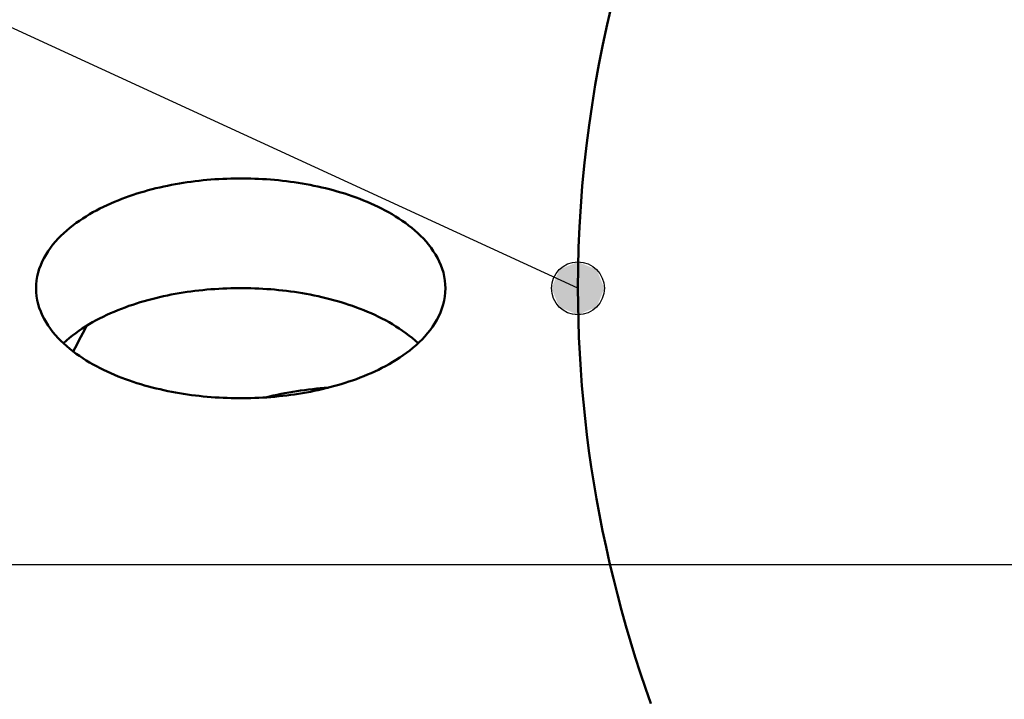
# Model space of a CAD drawing. Header units: millimetres. Extents: x 0 to 841, y 0 to 594.
# Tile 6 of 36: x 193 to 223, y 375 to 396. Entities that reach past the tile are written whole.
import ezdxf

# ---------------------------------------------------------------- set-up
doc = ezdxf.new("R2010")
doc.units = ezdxf.units.MM
for name, color, linetype, lineweight in [('ACH', 7, 'CONTINUOUS', 13), ('COTA', 7, 'CONTINUOUS', 25), ('FINA', 7, 'CONTINUOUS', 25), ('VIS', 7, 'CONTINUOUS', 50)]:
    doc.layers.add(name, color=color, linetype=linetype, lineweight=lineweight)

msp = doc.modelspace()

# ---------------------------------------------------------------- hatches: boundary and pattern name
at = {"layer": 'ACH'}
h = msp.add_hatch(color=7, dxfattribs=at)
h.dxf.hatch_style = 1
h.paths.add_polyline_path([(210.877, 387.592), (210.643, 388.158), (210.077, 388.392), (209.511, 388.158), (209.277, 387.592), (209.511, 387.026), (210.077, 386.792), (210.643, 387.026)])

# ---------------------------------------------------------------- linework, layer by layer
at = {"layer": 'COTA'}
for p, q in [((210.077, 387.592), (184.992, 399.135)), ((326.75, 379.225), (184.659, 379.225))]:
    msp.add_line(p, q, dxfattribs=at)
msp.add_circle((210.077, 387.592), 0.8, dxfattribs=at)
at = {"layer": 'FINA'}
for points in [[(211.102, 396.183), (210.962, 395.579), (210.833, 394.973), (210.713, 394.366), (210.604, 393.756), (210.504, 393.145), (210.415, 392.532), (210.336, 391.917), (210.267, 391.302), (210.209, 390.685), (210.162, 390.068), (210.125, 389.449), (210.098, 388.83), (210.082, 388.211), (210.077, 387.592)], [(211.102, 396.183), (210.962, 395.579), (210.833, 394.973), (210.713, 394.366), (210.604, 393.756), (210.504, 393.145), (210.415, 392.532), (210.336, 391.917), (210.267, 391.302), (210.209, 390.685), (210.162, 390.068), (210.125, 389.449), (210.098, 388.83), (210.082, 388.211), (210.077, 387.592)], [(193.67, 387.592), (193.674, 387.712), (193.686, 387.832), (193.706, 387.951), (193.734, 388.068), (193.769, 388.184), (193.81, 388.297), (193.859, 388.407), (193.913, 388.515), (193.973, 388.619), (194.037, 388.721), (194.107, 388.819), (194.181, 388.915), (194.258, 389.007), (194.339, 389.096), (194.423, 389.182), (194.511, 389.265), (194.601, 389.346), (194.693, 389.423), (194.787, 389.498), (194.884, 389.57), (194.982, 389.64), (195.082, 389.707), (195.184, 389.771), (195.287, 389.834), (195.392, 389.894), (195.497, 389.952), (195.604, 390.007), (195.712, 390.061), (195.821, 390.112), (195.931, 390.162), (196.042, 390.21), (196.153, 390.256), (196.265, 390.3), (196.378, 390.342), (196.492, 390.383), (196.606, 390.421), (196.72, 390.459), (196.835, 390.494), (196.951, 390.528), (197.067, 390.561), (197.184, 390.591), (197.301, 390.621), (197.418, 390.649), (197.535, 390.675), (197.653, 390.7), (197.771, 390.724), (197.89, 390.746), (198.009, 390.766), (198.128, 390.786), (198.247, 390.804), (198.366, 390.821), (198.486, 390.836), (198.605, 390.85), (198.725, 390.863), (198.845, 390.874), (198.965, 390.884), (199.085, 390.893), (199.206, 390.901), (199.326, 390.907), (199.446, 390.912), (199.567, 390.916), (199.687, 390.918), (199.808, 390.92), (199.928, 390.92), (200.049, 390.918), (200.169, 390.916), (200.29, 390.912), (200.41, 390.907), (200.531, 390.901), (200.651, 390.893), (200.771, 390.884), (200.891, 390.874), (201.011, 390.863), (201.131, 390.85), (201.251, 390.836), (201.37, 390.821), (201.489, 390.804), (201.609, 390.786), (201.728, 390.766), (201.846, 390.746), (201.965, 390.724), (202.083, 390.7), (202.201, 390.675), (202.318, 390.649), (202.436, 390.621), (202.553, 390.591), (202.669, 390.561), (202.785, 390.528), (202.901, 390.494), (203.016, 390.459), (203.13, 390.421), (203.245, 390.383), (203.358, 390.342), (203.471, 390.3), (203.583, 390.256), (203.695, 390.21), (203.805, 390.162), (203.915, 390.112), (204.024, 390.061), (204.132, 390.007), (204.239, 389.952), (204.344, 389.894), (204.449, 389.834), (204.552, 389.771), (204.654, 389.707), (204.754, 389.64), (204.852, 389.57), (204.949, 389.498), (205.043, 389.423), (205.136, 389.346), (205.226, 389.265), (205.313, 389.182), (205.397, 389.096), (205.478, 389.007), (205.556, 388.915), (205.629, 388.819), (205.699, 388.721), (205.764, 388.619), (205.823, 388.515), (205.877, 388.407), (205.926, 388.297), (205.968, 388.184), (206.002, 388.068), (206.03, 387.951), (206.05, 387.832), (206.062, 387.712), (206.066, 387.592)], [(204.251, 385.239), (204.144, 385.183), (204.036, 385.129), (203.927, 385.077), (203.817, 385.027), (203.707, 384.979), (203.595, 384.933), (203.483, 384.889), (203.37, 384.846), (203.256, 384.805), (203.142, 384.766), (203.028, 384.729), (202.912, 384.693), (202.797, 384.659), (202.681, 384.626), (202.564, 384.595), (202.447, 384.566), (202.33, 384.538), (202.212, 384.511), (202.094, 384.486), (201.976, 384.462), (201.857, 384.44), (201.738, 384.419), (201.619, 384.4), (201.5, 384.382), (201.38, 384.365), (201.261, 384.349), (201.141, 384.335), (201.021, 384.322), (200.901, 384.311), (200.781, 384.3), (200.66, 384.291), (200.54, 384.284), (200.419, 384.277), (200.299, 384.272), (200.178, 384.268), (200.058, 384.266), (199.937, 384.264), (199.816, 384.264), (199.696, 384.265), (199.575, 384.268), (199.455, 384.272), (199.334, 384.276), (199.214, 384.283), (199.093, 384.29), (198.973, 384.299), (198.853, 384.309), (198.732, 384.32), (198.612, 384.333), (198.493, 384.347), (198.373, 384.362), (198.253, 384.379), (198.134, 384.397), (198.015, 384.416), (197.896, 384.437), (197.778, 384.459), (197.659, 384.483), (197.541, 384.507), (197.424, 384.534), (197.306, 384.562), (197.189, 384.591), (197.072, 384.622), (196.956, 384.654), (196.84, 384.688), (196.725, 384.724), (196.61, 384.761), (196.496, 384.8), (196.382, 384.84), (196.269, 384.882), (196.157, 384.926), (196.046, 384.972), (195.935, 385.02), (195.825, 385.07), (195.716, 385.121), (195.608, 385.175), (195.501, 385.231), (195.395, 385.288), (195.29, 385.348), (195.187, 385.411), (195.085, 385.475), (194.985, 385.543), (194.886, 385.612), (194.789, 385.684), (194.695, 385.759), (194.602, 385.837), (194.512, 385.917), (194.425, 386), (194.341, 386.086), (194.259, 386.176), (194.182, 386.268), (194.108, 386.363), (194.038, 386.462), (193.973, 386.563), (193.913, 386.668), (193.859, 386.776), (193.811, 386.886), (193.769, 387), (193.734, 387.115), (193.706, 387.232), (193.686, 387.351), (193.674, 387.471), (193.67, 387.592)], [(194.497, 385.931), (194.587, 386.012), (194.679, 386.09), (194.774, 386.165), (194.87, 386.238), (194.969, 386.308), (195.069, 386.376), (195.171, 386.441), (195.274, 386.504), (195.379, 386.564), (195.485, 386.623), (195.592, 386.679), (195.7, 386.733), (195.809, 386.785), (195.919, 386.835), (196.03, 386.883), (196.142, 386.929), (196.254, 386.973), (196.367, 387.016), (196.481, 387.057), (196.596, 387.096), (196.711, 387.133), (196.826, 387.169), (196.942, 387.203), (197.058, 387.236), (197.175, 387.267), (197.292, 387.297), (197.41, 387.325), (197.528, 387.351), (197.646, 387.377), (197.765, 387.4), (197.884, 387.422), (198.003, 387.443), (198.122, 387.463), (198.242, 387.481), (198.361, 387.498), (198.481, 387.513), (198.601, 387.527), (198.721, 387.54), (198.842, 387.552), (198.962, 387.562), (199.083, 387.571), (199.203, 387.578), (199.324, 387.585), (199.445, 387.59), (199.566, 387.594), (199.687, 387.596), (199.808, 387.598), (199.929, 387.598), (200.049, 387.596), (200.17, 387.594), (200.291, 387.59), (200.412, 387.585), (200.533, 387.578), (200.653, 387.571), (200.774, 387.562), (200.894, 387.552), (201.015, 387.54), (201.135, 387.527), (201.255, 387.513), (201.375, 387.498), (201.495, 387.481), (201.614, 387.463), (201.733, 387.443), (201.853, 387.422), (201.971, 387.4), (202.09, 387.377), (202.208, 387.351), (202.326, 387.325), (202.444, 387.297), (202.561, 387.267), (202.678, 387.236), (202.794, 387.203), (202.91, 387.169), (203.026, 387.133), (203.141, 387.096), (203.255, 387.057), (203.369, 387.016), (203.482, 386.973), (203.594, 386.929), (203.706, 386.883), (203.817, 386.835), (203.927, 386.785), (204.036, 386.733), (204.144, 386.679), (204.251, 386.623), (204.357, 386.564), (204.462, 386.504), (204.565, 386.441), (204.667, 386.376), (204.767, 386.308), (204.866, 386.238), (204.962, 386.165), (205.057, 386.09), (205.149, 386.012), (205.239, 385.931)], [(206.066, 387.592), (206.062, 387.467), (206.049, 387.343), (206.028, 387.22), (205.998, 387.099), (205.961, 386.98), (205.916, 386.863), (205.865, 386.75), (205.807, 386.639), (205.743, 386.532), (205.675, 386.428), (205.601, 386.327), (205.523, 386.23), (205.441, 386.135), (205.356, 386.045), (205.267, 385.957), (205.175, 385.873), (205.08, 385.791), (204.983, 385.713), (204.884, 385.637), (204.783, 385.564), (204.68, 385.494), (204.575, 385.427), (204.468, 385.362), (204.36, 385.299), (204.251, 385.239)], [(210.077, 387.592), (210.08, 387.099), (210.09, 386.606), (210.107, 386.113), (210.131, 385.62), (210.161, 385.128), (210.198, 384.636), (210.241, 384.145), (210.292, 383.654), (210.348, 383.165), (210.412, 382.675), (210.482, 382.187), (210.558, 381.7), (210.641, 381.214), (210.73, 380.729), (210.826, 380.245), (210.928, 379.763), (211.036, 379.281), (211.15, 378.802), (211.271, 378.324), (211.397, 377.847), (211.53, 377.372), (211.668, 376.899), (211.813, 376.427), (211.963, 375.957), (212.119, 375.49), (212.281, 375.024)], [(210.077, 387.592), (210.08, 387.099), (210.09, 386.606), (210.107, 386.113), (210.131, 385.62), (210.161, 385.128), (210.198, 384.636), (210.241, 384.145), (210.292, 383.654), (210.348, 383.165), (210.412, 382.675), (210.482, 382.187), (210.558, 381.7), (210.641, 381.214), (210.73, 380.729), (210.826, 380.245), (210.928, 379.763), (211.036, 379.281), (211.15, 378.802), (211.271, 378.324), (211.397, 377.847), (211.53, 377.372), (211.668, 376.899), (211.813, 376.427), (211.963, 375.957), (212.119, 375.49), (212.281, 375.024)], [(195.204, 386.462), (195.145, 386.35), (195.087, 386.238), (195.028, 386.127), (194.97, 386.015), (194.913, 385.902), (194.855, 385.79), (194.798, 385.678)], [(200.621, 384.289), (200.737, 384.318), (200.854, 384.345), (200.971, 384.371), (201.089, 384.395), (201.207, 384.418), (201.325, 384.44), (201.443, 384.46), (201.562, 384.479), (201.68, 384.497), (201.799, 384.513), (201.918, 384.528), (202.038, 384.541), (202.157, 384.554), (202.277, 384.565), (202.396, 384.575), (202.516, 384.583)]]:
    msp.add_lwpolyline(points, dxfattribs=at)
at = {"layer": 'VIS'}
for points in [[(211.102, 396.183), (210.962, 395.579), (210.833, 394.973), (210.713, 394.366), (210.604, 393.756), (210.504, 393.145), (210.415, 392.532), (210.336, 391.917), (210.267, 391.302), (210.209, 390.685), (210.162, 390.068), (210.125, 389.449), (210.098, 388.83), (210.082, 388.211), (210.077, 387.592)], [(211.102, 396.183), (210.962, 395.579), (210.833, 394.973), (210.713, 394.366), (210.604, 393.756), (210.504, 393.145), (210.415, 392.532), (210.336, 391.917), (210.267, 391.302), (210.209, 390.685), (210.162, 390.068), (210.125, 389.449), (210.098, 388.83), (210.082, 388.211), (210.077, 387.592)], [(193.67, 387.592), (193.674, 387.712), (193.686, 387.832), (193.706, 387.951), (193.734, 388.068), (193.769, 388.184), (193.81, 388.297), (193.859, 388.407), (193.913, 388.515), (193.973, 388.619), (194.037, 388.721), (194.107, 388.819), (194.181, 388.915), (194.258, 389.007), (194.339, 389.096), (194.423, 389.182), (194.511, 389.265), (194.601, 389.346), (194.693, 389.423), (194.787, 389.498), (194.884, 389.57), (194.982, 389.64), (195.082, 389.707), (195.184, 389.771), (195.287, 389.834), (195.392, 389.894), (195.497, 389.952), (195.604, 390.007), (195.712, 390.061), (195.821, 390.112), (195.931, 390.162), (196.042, 390.21), (196.153, 390.256), (196.265, 390.3), (196.378, 390.342), (196.492, 390.383), (196.606, 390.421), (196.72, 390.459), (196.835, 390.494), (196.951, 390.528), (197.067, 390.561), (197.184, 390.591), (197.301, 390.621), (197.418, 390.649), (197.535, 390.675), (197.653, 390.7), (197.771, 390.724), (197.89, 390.746), (198.009, 390.766), (198.128, 390.786), (198.247, 390.804), (198.366, 390.821), (198.486, 390.836), (198.605, 390.85), (198.725, 390.863), (198.845, 390.874), (198.965, 390.884), (199.085, 390.893), (199.206, 390.901), (199.326, 390.907), (199.446, 390.912), (199.567, 390.916), (199.687, 390.918), (199.808, 390.92), (199.928, 390.92), (200.049, 390.918), (200.169, 390.916), (200.29, 390.912), (200.41, 390.907), (200.531, 390.901), (200.651, 390.893), (200.771, 390.884), (200.891, 390.874), (201.011, 390.863), (201.131, 390.85), (201.251, 390.836), (201.37, 390.821), (201.489, 390.804), (201.609, 390.786), (201.728, 390.766), (201.846, 390.746), (201.965, 390.724), (202.083, 390.7), (202.201, 390.675), (202.318, 390.649), (202.436, 390.621), (202.553, 390.591), (202.669, 390.561), (202.785, 390.528), (202.901, 390.494), (203.016, 390.459), (203.13, 390.421), (203.245, 390.383), (203.358, 390.342), (203.471, 390.3), (203.583, 390.256), (203.695, 390.21), (203.805, 390.162), (203.915, 390.112), (204.024, 390.061), (204.132, 390.007), (204.239, 389.952), (204.344, 389.894), (204.449, 389.834), (204.552, 389.771), (204.654, 389.707), (204.754, 389.64), (204.852, 389.57), (204.949, 389.498), (205.043, 389.423), (205.136, 389.346), (205.226, 389.265), (205.313, 389.182), (205.397, 389.096), (205.478, 389.007), (205.556, 388.915), (205.629, 388.819), (205.699, 388.721), (205.764, 388.619), (205.823, 388.515), (205.877, 388.407), (205.926, 388.297), (205.968, 388.184), (206.002, 388.068), (206.03, 387.951), (206.05, 387.832), (206.062, 387.712), (206.066, 387.592)], [(204.251, 385.239), (204.144, 385.183), (204.036, 385.129), (203.927, 385.077), (203.817, 385.027), (203.707, 384.979), (203.595, 384.933), (203.483, 384.889), (203.37, 384.846), (203.256, 384.805), (203.142, 384.766), (203.028, 384.729), (202.912, 384.693), (202.797, 384.659), (202.681, 384.626), (202.564, 384.595), (202.447, 384.566), (202.33, 384.538), (202.212, 384.511), (202.094, 384.486), (201.976, 384.462), (201.857, 384.44), (201.738, 384.419), (201.619, 384.4), (201.5, 384.382), (201.38, 384.365), (201.261, 384.349), (201.141, 384.335), (201.021, 384.322), (200.901, 384.311), (200.781, 384.3), (200.66, 384.291), (200.54, 384.284), (200.419, 384.277), (200.299, 384.272), (200.178, 384.268), (200.058, 384.266), (199.937, 384.264), (199.816, 384.264), (199.696, 384.265), (199.575, 384.268), (199.455, 384.272), (199.334, 384.276), (199.214, 384.283), (199.093, 384.29), (198.973, 384.299), (198.853, 384.309), (198.732, 384.32), (198.612, 384.333), (198.493, 384.347), (198.373, 384.362), (198.253, 384.379), (198.134, 384.397), (198.015, 384.416), (197.896, 384.437), (197.778, 384.459), (197.659, 384.483), (197.541, 384.507), (197.424, 384.534), (197.306, 384.562), (197.189, 384.591), (197.072, 384.622), (196.956, 384.654), (196.84, 384.688), (196.725, 384.724), (196.61, 384.761), (196.496, 384.8), (196.382, 384.84), (196.269, 384.882), (196.157, 384.926), (196.046, 384.972), (195.935, 385.02), (195.825, 385.07), (195.716, 385.121), (195.608, 385.175), (195.501, 385.231), (195.395, 385.288), (195.29, 385.348), (195.187, 385.411), (195.085, 385.475), (194.985, 385.543), (194.886, 385.612), (194.789, 385.684), (194.695, 385.759), (194.602, 385.837), (194.512, 385.917), (194.425, 386), (194.341, 386.086), (194.259, 386.176), (194.182, 386.268), (194.108, 386.363), (194.038, 386.462), (193.973, 386.563), (193.913, 386.668), (193.859, 386.776), (193.811, 386.886), (193.769, 387), (193.734, 387.115), (193.706, 387.232), (193.686, 387.351), (193.674, 387.471), (193.67, 387.592)], [(194.497, 385.931), (194.587, 386.012), (194.679, 386.09), (194.774, 386.165), (194.87, 386.238), (194.969, 386.308), (195.069, 386.376), (195.171, 386.441), (195.274, 386.504), (195.379, 386.564), (195.485, 386.623), (195.592, 386.679), (195.7, 386.733), (195.809, 386.785), (195.919, 386.835), (196.03, 386.883), (196.142, 386.929), (196.254, 386.973), (196.367, 387.016), (196.481, 387.057), (196.596, 387.096), (196.711, 387.133), (196.826, 387.169), (196.942, 387.203), (197.058, 387.236), (197.175, 387.267), (197.292, 387.297), (197.41, 387.325), (197.528, 387.351), (197.646, 387.377), (197.765, 387.4), (197.884, 387.422), (198.003, 387.443), (198.122, 387.463), (198.242, 387.481), (198.361, 387.498), (198.481, 387.513), (198.601, 387.527), (198.721, 387.54), (198.842, 387.552), (198.962, 387.562), (199.083, 387.571), (199.203, 387.578), (199.324, 387.585), (199.445, 387.59), (199.566, 387.594), (199.687, 387.596), (199.808, 387.598), (199.929, 387.598), (200.049, 387.596), (200.17, 387.594), (200.291, 387.59), (200.412, 387.585), (200.533, 387.578), (200.653, 387.571), (200.774, 387.562), (200.894, 387.552), (201.015, 387.54), (201.135, 387.527), (201.255, 387.513), (201.375, 387.498), (201.495, 387.481), (201.614, 387.463), (201.733, 387.443), (201.853, 387.422), (201.971, 387.4), (202.09, 387.377), (202.208, 387.351), (202.326, 387.325), (202.444, 387.297), (202.561, 387.267), (202.678, 387.236), (202.794, 387.203), (202.91, 387.169), (203.026, 387.133), (203.141, 387.096), (203.255, 387.057), (203.369, 387.016), (203.482, 386.973), (203.594, 386.929), (203.706, 386.883), (203.817, 386.835), (203.927, 386.785), (204.036, 386.733), (204.144, 386.679), (204.251, 386.623), (204.357, 386.564), (204.462, 386.504), (204.565, 386.441), (204.667, 386.376), (204.767, 386.308), (204.866, 386.238), (204.962, 386.165), (205.057, 386.09), (205.149, 386.012), (205.239, 385.931)], [(206.066, 387.592), (206.062, 387.467), (206.049, 387.343), (206.028, 387.22), (205.998, 387.099), (205.961, 386.98), (205.916, 386.863), (205.865, 386.75), (205.807, 386.639), (205.743, 386.532), (205.675, 386.428), (205.601, 386.327), (205.523, 386.23), (205.441, 386.135), (205.356, 386.045), (205.267, 385.957), (205.175, 385.873), (205.08, 385.791), (204.983, 385.713), (204.884, 385.637), (204.783, 385.564), (204.68, 385.494), (204.575, 385.427), (204.468, 385.362), (204.36, 385.299), (204.251, 385.239)], [(210.077, 387.592), (210.08, 387.099), (210.09, 386.606), (210.107, 386.113), (210.131, 385.62), (210.161, 385.128), (210.198, 384.636), (210.241, 384.145), (210.292, 383.654), (210.348, 383.165), (210.412, 382.675), (210.482, 382.187), (210.558, 381.7), (210.641, 381.214), (210.73, 380.729), (210.826, 380.245), (210.928, 379.763), (211.036, 379.281), (211.15, 378.802), (211.271, 378.324), (211.397, 377.847), (211.53, 377.372), (211.668, 376.899), (211.813, 376.427), (211.963, 375.957), (212.119, 375.49), (212.281, 375.024)], [(210.077, 387.592), (210.08, 387.099), (210.09, 386.606), (210.107, 386.113), (210.131, 385.62), (210.161, 385.128), (210.198, 384.636), (210.241, 384.145), (210.292, 383.654), (210.348, 383.165), (210.412, 382.675), (210.482, 382.187), (210.558, 381.7), (210.641, 381.214), (210.73, 380.729), (210.826, 380.245), (210.928, 379.763), (211.036, 379.281), (211.15, 378.802), (211.271, 378.324), (211.397, 377.847), (211.53, 377.372), (211.668, 376.899), (211.813, 376.427), (211.963, 375.957), (212.119, 375.49), (212.281, 375.024)], [(195.204, 386.462), (195.145, 386.35), (195.087, 386.238), (195.028, 386.127), (194.97, 386.015), (194.913, 385.902), (194.855, 385.79), (194.798, 385.678)], [(200.621, 384.289), (200.737, 384.318), (200.854, 384.345), (200.971, 384.371), (201.089, 384.395), (201.207, 384.418), (201.325, 384.44), (201.443, 384.46), (201.562, 384.479), (201.68, 384.497), (201.799, 384.513), (201.918, 384.528), (202.038, 384.541), (202.157, 384.554), (202.277, 384.565), (202.396, 384.575), (202.516, 384.583)]]:
    msp.add_lwpolyline(points, dxfattribs=at)

doc.saveas('drawing.dxf')
